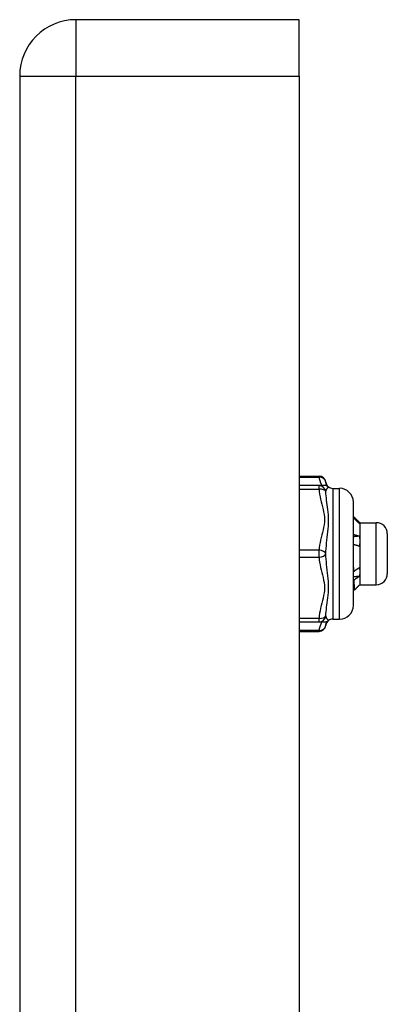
# Model space of a CAD drawing. Header units: inches. Extents: x 6 to 173, y 11 to 93.
# Tile 210 of 214: x 101.43 to 102.48, y 67.96 to 70.78. Entities that reach past the tile are written whole.
import ezdxf

# ---------------------------------------------------------------- set-up
doc = ezdxf.new("R2010")
doc.units = ezdxf.units.IN
doc.header["$MEASUREMENT"] = 0
doc.layers.add('Visible Edges(ANSI)', color=7, linetype='Continuous', lineweight=25)
doc.layers.add('Visible Tangent Edges(ANSI)', color=7, linetype='Continuous', lineweight=25)

msp = doc.modelspace()

# ---------------------------------------------------------------- linework, layer by layer
at = {"layer": 'Visible Edges(ANSI)'}
for p, q in [((102.2258, 70.7787), (101.5868, 70.7787)), ((102.2258, 70.6177), (102.2258, 70.7787)), ((101.4258, 70.6177), (101.4258, 29.1367)), ((102.2258, 70.6177), (102.2258, 29.1367)), ((102.2258, 69.4737), (102.2825, 69.4737)), ((102.2825, 69.4466), (102.2258, 69.4466)), ((102.298, 69.4466), (102.2825, 69.4466)), ((102.3217, 69.4387), (102.3414, 69.4387)), ((102.3807, 69.3994), (102.3807, 69.1041)), ((102.3979, 69.3415), (102.3944, 69.3415)), ((102.3993, 69.3403), (102.3988, 69.3408)), ((102.3993, 69.3403), (102.3993, 69.3398)), ((102.3993, 69.3403), (102.4465, 69.3403)), ((102.3993, 69.3398), (102.3993, 69.2878)), ((102.3993, 69.2878), (102.3993, 69.1997)), ((102.478, 69.3088), (102.478, 69.1946)), ((102.3807, 69.2004), (102.3812, 69.2002)), ((102.3993, 69.1997), (102.3993, 69.1631)), ((102.3843, 69.1484), (102.3807, 69.152)), ((102.3993, 69.1631), (102.3988, 69.1627)), ((102.3993, 69.1631), (102.4465, 69.1631)), ((102.3217, 69.0647), (102.3414, 69.0647)), ((102.2258, 69.0568), (102.2825, 69.0568)), ((102.2825, 69.0568), (102.298, 69.0568)), ((102.2258, 69.0297), (102.2825, 69.0297))]:
    msp.add_line(p, q, dxfattribs=at)
at = {"layer": 'Visible Edges(ANSI)', "flags": 128}
for points in [[(102.3807, 69.3588), (102.3814, 69.3581), (102.3822, 69.3574), (102.3829, 69.3567), (102.3836, 69.356), (102.3843, 69.3552), (102.385, 69.3545), (102.3857, 69.3538), (102.3864, 69.3531), (102.3872, 69.3524), (102.3879, 69.3516), (102.3886, 69.3509), (102.3893, 69.3502), (102.39, 69.3495), (102.3907, 69.3487), (102.3915, 69.348), (102.3922, 69.3473), (102.3929, 69.3466), (102.3936, 69.3458), (102.3943, 69.3451), (102.395, 69.3444), (102.3957, 69.3437), (102.3965, 69.3429), (102.3972, 69.3422), (102.3979, 69.3415)], [(102.3979, 69.3381), (102.3972, 69.3388), (102.3965, 69.3395), (102.3957, 69.3402), (102.395, 69.3409), (102.3943, 69.3416), (102.3936, 69.3423), (102.3929, 69.343), (102.3922, 69.3437), (102.3915, 69.3444), (102.3907, 69.3451), (102.39, 69.3458), (102.3893, 69.3465), (102.3886, 69.3472), (102.3879, 69.3479), (102.3872, 69.3486), (102.3864, 69.3493), (102.3857, 69.3499), (102.385, 69.3506), (102.3843, 69.3513), (102.3836, 69.352), (102.3829, 69.3527), (102.3822, 69.3534), (102.3814, 69.3541), (102.3807, 69.3548)], [(102.3979, 69.3415), (102.398, 69.3414), (102.3981, 69.3413), (102.3982, 69.3413), (102.3983, 69.3412), (102.3984, 69.3411), (102.3985, 69.3411), (102.3986, 69.341), (102.3987, 69.3409), (102.3987, 69.3409), (102.3988, 69.3408), (102.3989, 69.3407), (102.3989, 69.3406), (102.399, 69.3406), (102.399, 69.3405), (102.3991, 69.3404), (102.3991, 69.3404), (102.3992, 69.3403), (102.3992, 69.3402), (102.3992, 69.3402), (102.3992, 69.3401), (102.3993, 69.34), (102.3993, 69.34), (102.3993, 69.3399), (102.3993, 69.3398)], [(102.3993, 69.3398), (102.3993, 69.3398), (102.3993, 69.3397), (102.3993, 69.3396), (102.3992, 69.3395), (102.3992, 69.3395), (102.3992, 69.3394), (102.3992, 69.3393), (102.3991, 69.3393), (102.3991, 69.3392), (102.399, 69.3391), (102.399, 69.3391), (102.3989, 69.339), (102.3989, 69.3389), (102.3988, 69.3388), (102.3987, 69.3388), (102.3987, 69.3387), (102.3986, 69.3386), (102.3985, 69.3386), (102.3984, 69.3385), (102.3983, 69.3384), (102.3982, 69.3384), (102.3981, 69.3383), (102.398, 69.3382), (102.3979, 69.3381)], [(102.3807, 69.307), (102.3814, 69.3068), (102.3822, 69.3066), (102.3829, 69.3064), (102.3836, 69.3062), (102.3843, 69.306), (102.385, 69.3058), (102.3857, 69.3056), (102.3864, 69.3054), (102.3872, 69.3052), (102.3879, 69.305), (102.3886, 69.3048), (102.3893, 69.3046), (102.39, 69.3044), (102.3907, 69.3042), (102.3915, 69.304), (102.3922, 69.3038), (102.3929, 69.3035), (102.3936, 69.3033), (102.3943, 69.3031), (102.395, 69.3029), (102.3957, 69.3027), (102.3965, 69.3025), (102.3972, 69.3022), (102.3979, 69.302)], [(102.3979, 69.302), (102.3972, 69.3019), (102.3965, 69.3019), (102.3957, 69.3018), (102.395, 69.3017), (102.3943, 69.3017), (102.3936, 69.3016), (102.3929, 69.3015), (102.3922, 69.3014), (102.3915, 69.3014), (102.3907, 69.3013), (102.39, 69.3012), (102.3893, 69.3012), (102.3886, 69.3011), (102.3879, 69.301), (102.3872, 69.3009), (102.3864, 69.3009), (102.3857, 69.3008), (102.385, 69.3007), (102.3843, 69.3007), (102.3836, 69.3006), (102.3829, 69.3005), (102.3822, 69.3004), (102.3814, 69.3004), (102.3807, 69.3003)], [(102.3979, 69.302), (102.398, 69.3014), (102.3981, 69.3008), (102.3982, 69.3002), (102.3983, 69.2996), (102.3984, 69.2991), (102.3985, 69.2985), (102.3986, 69.2979), (102.3987, 69.2973), (102.3987, 69.2967), (102.3988, 69.2961), (102.3989, 69.2955), (102.3989, 69.2949), (102.399, 69.2943), (102.399, 69.2937), (102.3991, 69.2931), (102.3991, 69.2925), (102.3992, 69.2919), (102.3992, 69.2913), (102.3992, 69.2907), (102.3992, 69.2902), (102.3993, 69.2896), (102.3993, 69.289), (102.3993, 69.2884), (102.3993, 69.2878)], [(102.3993, 69.2878), (102.3993, 69.2871), (102.3993, 69.2865), (102.3993, 69.2859), (102.3992, 69.2853), (102.3992, 69.2847), (102.3992, 69.2841), (102.3992, 69.2835), (102.3991, 69.2829), (102.3991, 69.2823), (102.399, 69.2817), (102.399, 69.2811), (102.3989, 69.2805), (102.3989, 69.2799), (102.3988, 69.2793), (102.3987, 69.2786), (102.3987, 69.278), (102.3986, 69.2774), (102.3985, 69.2768), (102.3984, 69.2762), (102.3983, 69.2756), (102.3982, 69.275), (102.3981, 69.2744), (102.398, 69.2738), (102.3979, 69.2732)], [(102.3979, 69.2732), (102.3972, 69.2734), (102.3965, 69.2736), (102.3957, 69.2738), (102.395, 69.274), (102.3943, 69.2743), (102.3936, 69.2745), (102.3929, 69.2747), (102.3922, 69.2749), (102.3915, 69.2751), (102.3907, 69.2753), (102.39, 69.2755), (102.3893, 69.2756), (102.3886, 69.2758), (102.3879, 69.276), (102.3872, 69.2762), (102.3864, 69.2764), (102.3857, 69.2766), (102.385, 69.2768), (102.3843, 69.277), (102.3836, 69.2772), (102.3829, 69.2773), (102.3822, 69.2775), (102.3814, 69.2777), (102.3807, 69.2779)], [(102.3807, 69.2137), (102.3807, 69.2132), (102.3808, 69.2126), (102.3808, 69.212), (102.3808, 69.2114), (102.3808, 69.2108), (102.3808, 69.2103), (102.3809, 69.2097), (102.3809, 69.2091), (102.3809, 69.2085), (102.3809, 69.208), (102.3809, 69.2074), (102.3809, 69.2068), (102.381, 69.2063), (102.381, 69.2057), (102.381, 69.2051), (102.381, 69.2046), (102.381, 69.204), (102.3811, 69.2035), (102.3811, 69.2029), (102.3811, 69.2024), (102.3811, 69.2018), (102.3811, 69.2013), (102.3812, 69.2007), (102.3812, 69.2002)], [(102.3812, 69.2002), (102.3819, 69.2007), (102.3826, 69.2012), (102.3833, 69.2017), (102.384, 69.2022), (102.3847, 69.2027), (102.3854, 69.2033), (102.386, 69.2038), (102.3867, 69.2043), (102.3874, 69.2048), (102.3881, 69.2053), (102.3888, 69.2058), (102.3895, 69.2063), (102.3902, 69.2068), (102.3909, 69.2073), (102.3916, 69.2078), (102.3923, 69.2083), (102.393, 69.2088), (102.3937, 69.2093), (102.3944, 69.2098), (102.3951, 69.2103), (102.3958, 69.2108), (102.3965, 69.2113), (102.3972, 69.2118), (102.3979, 69.2123)], [(102.3979, 69.2123), (102.398, 69.2117), (102.3981, 69.2112), (102.3982, 69.2107), (102.3983, 69.2102), (102.3984, 69.2096), (102.3985, 69.2091), (102.3986, 69.2086), (102.3987, 69.2081), (102.3987, 69.2076), (102.3988, 69.207), (102.3989, 69.2065), (102.3989, 69.206), (102.399, 69.2055), (102.399, 69.2049), (102.3991, 69.2044), (102.3991, 69.2039), (102.3992, 69.2034), (102.3992, 69.2028), (102.3992, 69.2023), (102.3992, 69.2018), (102.3993, 69.2013), (102.3993, 69.2007), (102.3993, 69.2002), (102.3993, 69.1997)], [(102.3979, 69.1868), (102.3972, 69.1867), (102.3965, 69.1867), (102.3957, 69.1866), (102.395, 69.1866), (102.3943, 69.1865), (102.3936, 69.1865), (102.3929, 69.1864), (102.3922, 69.1863), (102.3915, 69.1863), (102.3907, 69.1862), (102.39, 69.1862), (102.3893, 69.1861), (102.3886, 69.186), (102.3879, 69.186), (102.3872, 69.1859), (102.3864, 69.1859), (102.3857, 69.1858), (102.385, 69.1858), (102.3843, 69.1857), (102.3836, 69.1856), (102.3829, 69.1856), (102.3822, 69.1855), (102.3814, 69.1855), (102.3807, 69.1854)], [(102.3821, 69.1758), (102.382, 69.1758), (102.382, 69.1759), (102.3819, 69.1759), (102.3819, 69.1759), (102.3818, 69.176), (102.3818, 69.176), (102.3817, 69.176), (102.3816, 69.1761), (102.3816, 69.1761), (102.3815, 69.1761), (102.3815, 69.1761), (102.3814, 69.1762), (102.3814, 69.1762), (102.3813, 69.1762), (102.3812, 69.1763), (102.3812, 69.1763), (102.3811, 69.1763), (102.3811, 69.1764), (102.381, 69.1764), (102.381, 69.1764), (102.3809, 69.1764), (102.3808, 69.1765), (102.3808, 69.1765), (102.3807, 69.1765)], [(102.3979, 69.1868), (102.3972, 69.1864), (102.3966, 69.1859), (102.3959, 69.1855), (102.3953, 69.185), (102.3946, 69.1846), (102.3939, 69.1841), (102.3933, 69.1837), (102.3926, 69.1832), (102.392, 69.1827), (102.3913, 69.1823), (102.3907, 69.1818), (102.39, 69.1814), (102.3893, 69.1809), (102.3887, 69.1805), (102.388, 69.18), (102.3874, 69.1795), (102.3867, 69.1791), (102.386, 69.1786), (102.3854, 69.1781), (102.3847, 69.1777), (102.3841, 69.1772), (102.3834, 69.1767), (102.3828, 69.1763), (102.3821, 69.1758)], [(102.3821, 69.1758), (102.3822, 69.1737), (102.3823, 69.1716), (102.3824, 69.1696), (102.3825, 69.1677), (102.3826, 69.1659), (102.3827, 69.1641), (102.3828, 69.1625), (102.3829, 69.1609), (102.383, 69.1594), (102.3831, 69.158), (102.3832, 69.1567), (102.3833, 69.1554), (102.3834, 69.1543), (102.3834, 69.1533), (102.3835, 69.1523), (102.3836, 69.1515), (102.3837, 69.1508), (102.3838, 69.1501), (102.3839, 69.1496), (102.384, 69.1491), (102.3841, 69.1488), (102.3842, 69.1485), (102.3843, 69.1484), (102.3844, 69.1483)], [(102.3993, 69.1997), (102.3993, 69.1991), (102.3993, 69.1986), (102.3993, 69.198), (102.3992, 69.1975), (102.3992, 69.197), (102.3992, 69.1964), (102.3992, 69.1959), (102.3991, 69.1953), (102.3991, 69.1948), (102.399, 69.1943), (102.399, 69.1937), (102.3989, 69.1932), (102.3989, 69.1927), (102.3988, 69.1921), (102.3987, 69.1916), (102.3987, 69.1911), (102.3986, 69.1905), (102.3985, 69.19), (102.3984, 69.1895), (102.3983, 69.1889), (102.3982, 69.1884), (102.3981, 69.1879), (102.398, 69.1873), (102.3979, 69.1868)], [(102.3844, 69.1483), (102.385, 69.1489), (102.3855, 69.1495), (102.3861, 69.15), (102.3867, 69.1506), (102.3872, 69.1512), (102.3878, 69.1517), (102.3884, 69.1523), (102.3889, 69.1529), (102.3895, 69.1534), (102.39, 69.154), (102.3906, 69.1546), (102.3912, 69.1551), (102.3917, 69.1557), (102.3923, 69.1563), (102.3928, 69.1568), (102.3934, 69.1574), (102.394, 69.158), (102.3945, 69.1586), (102.3951, 69.1591), (102.3956, 69.1597), (102.3962, 69.1603), (102.3968, 69.1608), (102.3973, 69.1614), (102.3979, 69.162)], [(102.3979, 69.162), (102.3979, 69.162), (102.398, 69.162), (102.398, 69.1621), (102.3981, 69.1621), (102.3981, 69.1621), (102.3982, 69.1621), (102.3982, 69.1622), (102.3982, 69.1622), (102.3983, 69.1622), (102.3983, 69.1623), (102.3984, 69.1623), (102.3984, 69.1623), (102.3984, 69.1623), (102.3985, 69.1624), (102.3985, 69.1624), (102.3985, 69.1624), (102.3986, 69.1625), (102.3986, 69.1625), (102.3986, 69.1625), (102.3987, 69.1625), (102.3987, 69.1626), (102.3987, 69.1626), (102.3988, 69.1626), (102.3988, 69.1627)]]:
    msp.add_lwpolyline(points, dxfattribs=at)
at = {"layer": 'Visible Edges(ANSI)'}
for centre, radius, start, end in [((101.5868, 70.6177), 0.161, 90, 180), ((102.2825, 69.454), 0.0197, 6.4066, 90), ((102.3217, 69.4584), 0.0197, 186.4066, 233.1301), ((102.298, 69.4269), 0.0197, 53.1301, 90), ((102.3217, 69.4584), 0.0197, 233.1301, 270), ((102.3414, 69.3994), 0.0394, 0, 90), ((102.4465, 69.3088), 0.0315, 0, 90), ((102.4465, 69.1946), 0.0315, 270, 0), ((102.3414, 69.1041), 0.0394, 270, 0), ((102.3217, 69.045), 0.0197, 90, 126.8699), ((102.2825, 69.0494), 0.0197, 270, 353.5934), ((102.298, 69.0765), 0.0197, 270, 306.8699), ((102.3217, 69.045), 0.0197, 126.8699, 173.5934)]:
    msp.add_arc(centre, radius, start, end, dxfattribs=at)
at = {"layer": 'Visible Tangent Edges(ANSI)'}
for p, q in [((101.5868, 70.7787), (101.5868, 70.6177)), ((101.4258, 70.6177), (101.5868, 70.6177)), ((101.5868, 29.1367), (101.5868, 70.6177)), ((101.5868, 70.6177), (102.2258, 70.6177)), ((102.2258, 69.4711), (102.2825, 69.4711)), ((102.2825, 69.4711), (102.2825, 69.4737)), ((102.2258, 69.4368), (102.2825, 69.4368)), ((102.2825, 69.4368), (102.2825, 69.4466)), ((102.3217, 69.4387), (102.3217, 69.0647)), ((102.3414, 69.0647), (102.3414, 69.4387)), ((102.4465, 69.1631), (102.4465, 69.3403)), ((102.2825, 69.2616), (102.2258, 69.2616)), ((102.2825, 69.2419), (102.2825, 69.2616)), ((102.2258, 69.2419), (102.2825, 69.2419)), ((102.2825, 69.0667), (102.2258, 69.0667)), ((102.2825, 69.0568), (102.2825, 69.0667)), ((102.2825, 69.0324), (102.2258, 69.0324)), ((102.2825, 69.0297), (102.2825, 69.0324))]:
    msp.add_line(p, q, dxfattribs=at)
at = {"layer": 'Visible Tangent Edges(ANSI)', "flags": 128}
for points in [[(102.2825, 69.4711), (102.2827, 69.47), (102.2828, 69.469), (102.283, 69.468), (102.2832, 69.467), (102.2834, 69.4659), (102.2837, 69.4649), (102.2839, 69.4639), (102.2842, 69.4628), (102.2845, 69.4618), (102.2848, 69.4608), (102.2851, 69.4598), (102.2855, 69.4588), (102.2858, 69.4577), (102.2862, 69.4567), (102.2866, 69.4557), (102.287, 69.4547), (102.2874, 69.4537), (102.2878, 69.4527), (102.2882, 69.4517), (102.2886, 69.4506), (102.2891, 69.4496), (102.2895, 69.4486), (102.2899, 69.4476), (102.2904, 69.4466)], [(102.3048, 69.4454), (102.3046, 69.4459), (102.3044, 69.4465), (102.3043, 69.447), (102.3041, 69.4475), (102.304, 69.4479), (102.3039, 69.4484), (102.3037, 69.4489), (102.3036, 69.4494), (102.3035, 69.4498), (102.3033, 69.4503), (102.3032, 69.4508), (102.3031, 69.4512), (102.303, 69.4517), (102.3029, 69.4521), (102.3028, 69.4525), (102.3027, 69.453), (102.3026, 69.4534), (102.3025, 69.4538), (102.3024, 69.4542), (102.3023, 69.4546), (102.3023, 69.455), (102.3022, 69.4554), (102.3022, 69.4558), (102.3021, 69.4562)], [(102.2825, 69.4368), (102.2832, 69.4294), (102.2843, 69.4221), (102.2856, 69.4147), (102.2872, 69.4075), (102.2889, 69.4002), (102.2907, 69.393), (102.2925, 69.3858), (102.2942, 69.3785), (102.2958, 69.3713), (102.297, 69.364), (102.2978, 69.3566), (102.298, 69.3492), (102.2978, 69.3418), (102.297, 69.3344), (102.2958, 69.3271), (102.2943, 69.3199), (102.2926, 69.3126), (102.2908, 69.3054), (102.2889, 69.2981), (102.2872, 69.2909), (102.2856, 69.2836), (102.2843, 69.2763), (102.2832, 69.2689), (102.2825, 69.2616)], [(102.3021, 69.4288), (102.3023, 69.4298), (102.3024, 69.4307), (102.3027, 69.4316), (102.303, 69.4325), (102.3033, 69.4334), (102.3036, 69.4342), (102.304, 69.435), (102.3044, 69.4358), (102.3049, 69.4366), (102.3053, 69.4373), (102.3058, 69.438), (102.3062, 69.4386), (102.3067, 69.4392), (102.3071, 69.4398), (102.3075, 69.4403), (102.308, 69.4408), (102.3084, 69.4412), (102.3087, 69.4416), (102.309, 69.4419), (102.3093, 69.4422), (102.3096, 69.4424), (102.3097, 69.4426), (102.3098, 69.4426), (102.3099, 69.4427)], [(102.3021, 69.2517), (102.3024, 69.2593), (102.303, 69.2669), (102.3036, 69.2747), (102.3044, 69.2825), (102.3053, 69.2905), (102.3062, 69.2985), (102.3071, 69.3065), (102.308, 69.3146), (102.3087, 69.3228), (102.3093, 69.331), (102.3097, 69.3391), (102.3099, 69.3472), (102.3097, 69.3552), (102.3093, 69.363), (102.3087, 69.3706), (102.308, 69.3779), (102.3071, 69.385), (102.3062, 69.3919), (102.3053, 69.3986), (102.3044, 69.405), (102.3036, 69.4112), (102.303, 69.4173), (102.3024, 69.4232), (102.3021, 69.4288)], [(102.2825, 69.2419), (102.2832, 69.2345), (102.2843, 69.2272), (102.2856, 69.2199), (102.2872, 69.2126), (102.2889, 69.2053), (102.2907, 69.1981), (102.2925, 69.1909), (102.2942, 69.1837), (102.2958, 69.1764), (102.297, 69.1691), (102.2978, 69.1617), (102.298, 69.1543), (102.2978, 69.1469), (102.297, 69.1396), (102.2958, 69.1323), (102.2943, 69.125), (102.2926, 69.1177), (102.2908, 69.1105), (102.2889, 69.1033), (102.2872, 69.096), (102.2856, 69.0887), (102.2843, 69.0814), (102.2832, 69.0741), (102.2825, 69.0667)], [(102.3021, 69.0746), (102.3024, 69.0803), (102.303, 69.0862), (102.3036, 69.0922), (102.3044, 69.0985), (102.3053, 69.1049), (102.3062, 69.1116), (102.3071, 69.1185), (102.308, 69.1256), (102.3087, 69.1329), (102.3093, 69.1405), (102.3097, 69.1483), (102.3099, 69.1563), (102.3097, 69.1644), (102.3093, 69.1726), (102.3087, 69.1807), (102.308, 69.1889), (102.3071, 69.197), (102.3062, 69.205), (102.3053, 69.213), (102.3044, 69.2209), (102.3036, 69.2288), (102.303, 69.2365), (102.3024, 69.2442), (102.3021, 69.2517)], [(102.3099, 69.0608), (102.3098, 69.0608), (102.3097, 69.0609), (102.3096, 69.0611), (102.3093, 69.0613), (102.309, 69.0615), (102.3087, 69.0619), (102.3084, 69.0622), (102.308, 69.0627), (102.3075, 69.0631), (102.3071, 69.0637), (102.3067, 69.0642), (102.3062, 69.0648), (102.3057, 69.0655), (102.3053, 69.0662), (102.3049, 69.0669), (102.3044, 69.0677), (102.304, 69.0684), (102.3036, 69.0693), (102.3033, 69.0701), (102.303, 69.071), (102.3027, 69.0719), (102.3024, 69.0728), (102.3023, 69.0737), (102.3021, 69.0746)], [(102.2904, 69.0569), (102.29, 69.0558), (102.2895, 69.0548), (102.2891, 69.0538), (102.2886, 69.0528), (102.2882, 69.0518), (102.2878, 69.0508), (102.2874, 69.0498), (102.287, 69.0488), (102.2866, 69.0477), (102.2862, 69.0467), (102.2858, 69.0457), (102.2855, 69.0447), (102.2851, 69.0437), (102.2848, 69.0426), (102.2845, 69.0416), (102.2842, 69.0406), (102.2839, 69.0396), (102.2837, 69.0385), (102.2834, 69.0375), (102.2832, 69.0365), (102.283, 69.0355), (102.2828, 69.0344), (102.2827, 69.0334), (102.2825, 69.0324)], [(102.3021, 69.0472), (102.3022, 69.0476), (102.3022, 69.048), (102.3023, 69.0484), (102.3023, 69.0488), (102.3024, 69.0492), (102.3025, 69.0496), (102.3026, 69.0501), (102.3027, 69.0505), (102.3028, 69.0509), (102.3029, 69.0514), (102.303, 69.0518), (102.3031, 69.0522), (102.3032, 69.0527), (102.3033, 69.0531), (102.3035, 69.0536), (102.3036, 69.0541), (102.3037, 69.0545), (102.3039, 69.055), (102.304, 69.0555), (102.3041, 69.056), (102.3043, 69.0565), (102.3044, 69.057), (102.3046, 69.0575), (102.3048, 69.058)]]:
    msp.add_lwpolyline(points, dxfattribs=at)
at = {"layer": 'Visible Tangent Edges(ANSI)'}
for centre, major_axis, ratio, start_param, end_param in [((102.2825, 69.454), (0.0196, 0.0022), 0.864664, 0, 1.474012), ((102.2825, 69.4269), (0, 0.0197), 0.998428, 4.809173, 6.283185), ((102.2825, 69.4269), (0.0196, 0.0013), 0.499214, 0.064433, 1.538445), ((102.2825, 69.2517), (0.0196, -0.0013), 0.499214, 0.129136, 1.603148), ((102.2825, 69.2517), (0.0196, 0.0013), 0.499214, 4.680038, 6.15405), ((102.2825, 69.0765), (0, -0.0197), 0.998428, 0, 1.474012), ((102.2825, 69.0765), (0.0196, -0.0013), 0.499214, 4.74474, 6.218752), ((102.2825, 69.0494), (0.0196, -0.0022), 0.864664, 4.809173, 6.283185)]:
    msp.add_ellipse(centre, major_axis=major_axis, ratio=ratio, start_param=start_param, end_param=end_param, dxfattribs=at)

doc.saveas('drawing.dxf')
